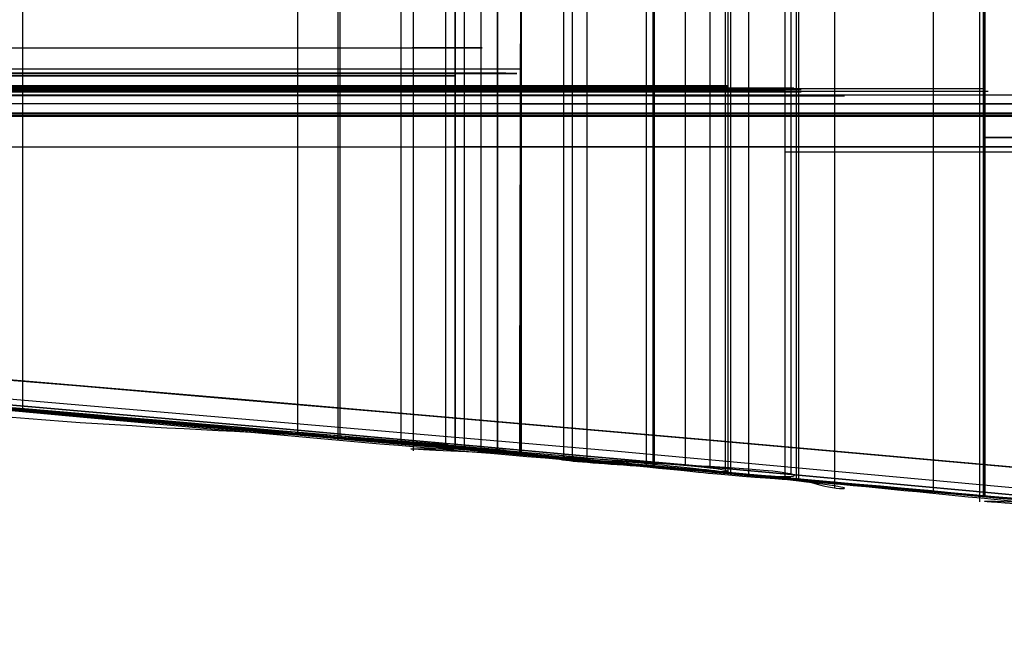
# Model space of a CAD drawing. Header units: millimetres. Extents: x -70 to 70, y -74 to 66.
# Tile 23 of 66: x -12.7895 to -12.7165, y 9.9316 to 9.9765. Entities that reach past the tile are written whole.
import ezdxf

# ---------------------------------------------------------------- set-up
doc = ezdxf.new("R2010")
doc.units = ezdxf.units.MM
doc.header["$MEASUREMENT"] = 0
doc.layers.add('Predefinito', color=7, linetype='Continuous', true_color=0x000000)

msp = doc.modelspace()

# ---------------------------------------------------------------- linework, layer by layer
at = {"layer": 'Predefinito', "color": 9, "true_color": 0xc4c4c4}
msp.add_line((-13.12070037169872, 9.972364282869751, 60.25387474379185), (-12.75720266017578, 9.972364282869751, 59.96442472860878), dxfattribs=at)
for centre, radius, start, end in [((3.552713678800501e-14, -4.000000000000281, 1.999999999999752), 70.00000000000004, 90.00000000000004, 179.9999999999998), ((8.526512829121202e-14, -4.00000000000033, 3.999999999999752), 70.00000000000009, 90.00000000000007, 179.9999999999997), ((0, -4.000000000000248, 2.999999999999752), 70, 90, 270.0000000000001), ((0, -4.000000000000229), 65, 90, 180.0000000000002), ((-2.842170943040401e-14, -4.000000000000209, 1.999999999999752), 64.99999999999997, 89.99999999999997, 180.0000000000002), ((0, -4.000000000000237, 0.9999999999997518), 65, 90.00000000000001, 270), ((-3.176264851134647e-08, -3.99999996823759, 1.999999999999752), 24.99999996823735, 89.99999999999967, 180.0000000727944), ((8.881784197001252e-15, -4.000000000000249), 25.00000000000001, 90.00000000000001, 179.9999999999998), ((0, -4.000000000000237, 0.9999999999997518), 25, 90.00000000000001, 270), ((-14, -4.000000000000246, 215.4999999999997), 14, 359.9999999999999, 90.00000007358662), ((-14, -4.000000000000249, 455.4999999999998), 14, 359.9999999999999, 90), ((-14, -4.000000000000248, 5.99999999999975), 14, 270, 90), ((-14, -4.000000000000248, 335.5), 14, 270, 90), ((-14, -4.000000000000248, 110.75), 14, 270, 90)]:
    msp.add_arc(centre, radius, start, end, dxfattribs=at)
for points, knots in [([(-13.99999999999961, 9.999999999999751, 67.66421547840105), (-13.56519959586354, 10.0000461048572, 67.66261225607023), (-13.18600159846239, 9.978201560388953, 67.64388655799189), (-12.85897855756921, 9.953922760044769, 67.62539527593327), (-12.81100182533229, 9.949823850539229, 67.62175010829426), (-12.78864985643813, 9.946494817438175, 67.62054385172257), (-12.77056505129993, 9.94600706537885, 67.6214918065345), (-12.74097370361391, 9.943711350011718, 67.64288784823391), (-12.76267887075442, 9.944745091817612, 67.69763902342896), (-12.75970388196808, 9.94470894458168, 67.77213005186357), (-12.75762328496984, 9.944704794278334, 67.78722106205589), (-12.75594122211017, 9.94477388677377, 67.82749319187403), (-12.75796033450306, 9.944760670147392, 67.8564352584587), (-12.75845604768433, 9.944786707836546, 67.88866983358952), (-12.75838813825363, 9.944818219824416, 67.8946892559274), (-12.75766440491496, 9.944994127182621, 67.90540428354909), (-12.75656182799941, 9.944936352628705, 67.91012253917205), (-12.77310832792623, 9.946225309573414, 67.91889761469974), (-12.82360823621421, 9.950858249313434, 67.91427782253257), (-12.98557425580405, 9.963555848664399, 67.89576679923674), (-13.08927384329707, 9.971047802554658, 67.88428909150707), (-13.28171681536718, 9.9817954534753, 67.87014024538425), (-13.35356503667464, 9.985219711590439, 67.86571709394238), (-13.46754978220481, 9.990097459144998, 67.86079916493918), (-13.51360025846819, 9.991159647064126, 67.85923902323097), (-13.59199813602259, 9.994236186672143, 67.85750538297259), (-13.61390182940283, 9.996787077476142, 67.85715858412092), (-13.65832363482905, 9.997891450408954, 67.85719087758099)], [-1, -1, -1, -1, -0.7405826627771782, -0.7405826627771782, -0.6211689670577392, -0.6211689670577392, -0.5180893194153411, -0.5180893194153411, -0.2579687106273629, -0.2579687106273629, -0.1929431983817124, -0.1929431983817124, -0.1279176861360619, -0.1279176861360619, -0.1119279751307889, -0.1119279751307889, -0.09593826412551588, -0.09593826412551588, -0.0639588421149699, -0.0639588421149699, -0.0319794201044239, -0.0319794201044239, -0.0159897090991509, -0.0159897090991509, -0.007994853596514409, -0.007994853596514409, 0, 0, 0, 0]), ([(-2.179203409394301, 3.500416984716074, 91.60000026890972), (-2.179203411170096, 3.50040028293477, 92.68578704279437), (-2.23676378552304, 3.592388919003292, 93.46998791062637), (-2.3427163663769, 3.75391770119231, 94.60344462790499), (-2.400324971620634, 3.840297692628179, 95.03114135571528), (-2.573954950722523, 4.094018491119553, 96.15430103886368), (-2.694592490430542, 4.260365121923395, 96.69140670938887), (-3.058121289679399, 4.743164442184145, 98.10999676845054), (-3.304245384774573, 5.041168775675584, 98.75746947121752), (-4.043931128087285, 5.871365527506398, 100.4209758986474), (-4.54005561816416, 6.343148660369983, 101.1186851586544), (-6.029860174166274, 7.579117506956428, 102.8352841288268), (-7.025641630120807, 8.189752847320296, 103.4496708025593), (-9.017435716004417, 9.130205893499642, 104.3746807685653), (-10.01391524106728, 9.46225636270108, 104.6559898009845), (-12.00668435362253, 9.900571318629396, 105.0231006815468), (-13.00319667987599, 10.0000124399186, 105.0999972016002), (-14, 9.999999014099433, 105.0999972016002)], [-1, -1, -1, -1, -0.9843829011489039, -0.9843829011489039, -0.9687658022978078, -0.9687658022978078, -0.9375316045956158, -0.9375316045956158, -0.8750632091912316, -0.8750632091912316, -0.7500603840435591, -0.7500603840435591, -0.5000556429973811, -0.5000556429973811, -0.25004029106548, -0.25004029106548, 0, 0, 0, 0]), ([(-14, 9.999999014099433, 78.10000333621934), (-13.00323454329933, 10.00001243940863, 78.10000333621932), (-12.0067594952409, 9.900536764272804, 78.17692814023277), (-10.01399657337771, 9.462229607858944, 78.5440337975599), (-9.017486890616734, 9.130251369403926, 78.82527634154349), (-7.025668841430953, 8.18975864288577, 79.75032273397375), (-6.029885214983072, 7.579140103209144, 80.36469580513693), (-4.540093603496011, 6.34319773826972, 82.08124182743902), (-4.043960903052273, 5.871370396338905, 82.77903338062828), (-3.304264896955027, 5.04124667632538, 84.44236573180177), (-3.058143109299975, 4.743138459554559, 85.09010105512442), (-2.694612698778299, 4.260434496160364, 86.50837952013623), (-2.573993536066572, 4.094097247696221, 87.04536765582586), (-2.400346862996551, 3.840285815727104, 88.16890336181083), (-2.342733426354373, 3.753947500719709, 88.59638322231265), (-2.236768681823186, 3.592402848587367, 89.72987847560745), (-2.179203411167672, 3.500400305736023, 90.5156958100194), (-2.179203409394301, 3.500416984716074, 91.60000026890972)], [-1, -1, -1, -1, -0.7499687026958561, -0.7499687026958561, -0.4999454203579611, -0.4999454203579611, -0.249941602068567, -0.249941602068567, -0.1249370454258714, -0.1249370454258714, -0.0624685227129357, -0.0624685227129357, -0.03123426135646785, -0.03123426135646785, -0.01561713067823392, -0.01561713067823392, 0, 0, 0, 0]), ([(-12.6935026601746, 9.938904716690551, 64.88790580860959), (-12.91085798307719, 9.95927749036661, 64.88867774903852), (-13.12793321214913, 9.9745503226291, 64.89201066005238), (-13.45448230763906, 9.989827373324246, 64.89575531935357), (-13.56362274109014, 9.993647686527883, 64.8965680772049), (-13.78176757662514, 9.998731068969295, 64.89479622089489), (-13.89066583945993, 9.999999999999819, 64.89286787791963), (-13.9999999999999, 9.999999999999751, 64.88395947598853)], [-1, -1, -1, -1, -0.5000485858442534, -0.5000485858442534, -0.2497364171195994, -0.2497364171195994, 0, 0, 0, 0]), ([(-14.00000000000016, 9.999999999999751, 64.61891371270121), (-13.89078580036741, 9.999999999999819, 64.62911656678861), (-13.78120102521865, 9.998729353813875, 64.63087330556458), (-13.56287751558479, 9.993642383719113, 64.62972964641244), (-13.45387704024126, 9.989819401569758, 64.62581749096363), (-13.12766255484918, 9.97453580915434, 64.61277497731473), (-12.91067729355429, 9.959260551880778, 64.60999051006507), (-12.6935026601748, 9.938904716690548, 64.60370580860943)], [-1, -1, -1, -1, -0.7503622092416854, -0.7503622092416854, -0.5000706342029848, -0.5000706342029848, 0, 0, 0, 0]), ([(-12.7425026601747, 9.94341064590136, 68.94270580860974), (-12.74255291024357, 9.943415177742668, 69.01184230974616), (-12.73819071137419, 9.943059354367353, 69.03077269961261), (-12.7339289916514, 9.942616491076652, 69.07960749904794), (-12.73305730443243, 9.942919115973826, 69.10326466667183), (-12.7299624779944, 9.94198021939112, 69.12503132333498), (-12.72899864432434, 9.941772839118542, 69.12901829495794), (-12.72793647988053, 9.941784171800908, 69.13593043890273), (-12.72851524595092, 9.942002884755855, 69.1387892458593), (-12.74770011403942, 9.94399635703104, 69.14392007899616), (-12.78635360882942, 9.947596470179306, 69.14187920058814), (-13.06054776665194, 9.969652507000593, 69.11566695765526), (-13.47746915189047, 10.00000000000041, 69.07621972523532), (-14.00000000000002, 9.999999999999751, 69.07069466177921)], [-1, -1, -1, -1, -0.7499366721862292, -0.7499366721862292, -0.4998666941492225, -0.4998666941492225, -0.4373587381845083, -0.4373587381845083, -0.3748507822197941, -0.3748507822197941, -0.2498177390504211, -0.2498177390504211, 0, 0, 0, 0]), ([(-12.74740266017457, 9.943851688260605, 62.15370580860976), (-12.74706028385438, 9.943820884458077, 62.19128013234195), (-12.739289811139, 9.94311776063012, 62.22942303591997), (-12.73020846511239, 9.942298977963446, 62.28847212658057), (-12.7311230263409, 9.942275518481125, 62.30580944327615), (-12.73980087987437, 9.943004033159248, 62.32674258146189), (-12.7439637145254, 9.943532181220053, 62.33320920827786), (-12.78585766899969, 9.947275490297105, 62.33753223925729), (-12.82368487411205, 9.950668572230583, 62.33403101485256), (-12.96237532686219, 9.961668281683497, 62.32272431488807), (-13.06420464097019, 9.96942838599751, 62.31595598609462), (-13.27992779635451, 9.981649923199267, 62.30981045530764), (-13.36184119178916, 9.9857163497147, 62.30823904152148), (-13.50020762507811, 9.991189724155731, 62.30665287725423), (-13.54908877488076, 9.992644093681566, 62.30625179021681), (-13.65176717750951, 9.995685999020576, 62.30572327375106), (-13.70490854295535, 9.997995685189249, 62.30559538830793), (-13.76160451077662, 9.998989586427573, 62.30560753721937)], [-1, -1, -1, -1, -0.7499731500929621, -0.7499731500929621, -0.4999408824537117, -0.4999408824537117, -0.374923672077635, -0.374923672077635, -0.2498660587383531, -0.2498660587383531, -0.1249401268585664, -0.1249401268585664, -0.06247006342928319, -0.06247006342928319, -0.0312350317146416, -0.0312350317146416, 0, 0, 0, 0]), ([(-13.76158376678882, 9.998989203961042, 62.00180158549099), (-13.50689916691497, 9.994524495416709, 62.0019295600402), (-13.31539032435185, 9.983956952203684, 61.99572904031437), (-13.02189597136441, 9.966644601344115, 61.98246782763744), (-12.92984562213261, 9.959165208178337, 61.9757444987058), (-12.75211788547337, 9.944778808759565, 61.9612502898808), (-12.74059669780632, 9.943434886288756, 61.96004820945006), (-12.73232505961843, 9.942451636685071, 61.97821010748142), (-12.73044357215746, 9.942695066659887, 61.99765371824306), (-12.73682604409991, 9.943411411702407, 62.06878155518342), (-12.74776638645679, 9.943884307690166, 62.11379535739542), (-12.74740266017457, 9.943851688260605, 62.15370580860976)], [-1, -1, -1, -1, -0.8748319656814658, -0.8748319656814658, -0.7495708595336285, -0.7495708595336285, -0.4997012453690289, -0.4997012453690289, -0.2498564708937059, -0.2498564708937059, 0, 0, 0, 0]), ([(-12.7523026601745, 9.944290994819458, 59.35820580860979), (-12.75344877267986, 9.944393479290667, 59.39729158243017), (-12.74403850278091, 9.94386914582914, 59.43873307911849), (-12.7353340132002, 9.943058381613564, 59.49928130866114), (-12.73637850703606, 9.94277194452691, 59.51449511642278), (-12.7445860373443, 9.94363958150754, 59.53513720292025), (-12.74663179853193, 9.943932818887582, 59.54241843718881), (-12.78276253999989, 9.947053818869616, 59.54883410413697), (-12.81735641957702, 9.950121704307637, 59.54638195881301), (-12.95219802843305, 9.960896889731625, 59.53436973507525), (-13.05258988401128, 9.968704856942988, 59.52612812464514), (-13.26928753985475, 9.981085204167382, 59.5172024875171), (-13.35201316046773, 9.985276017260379, 59.51467771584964), (-13.53988160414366, 9.992798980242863, 59.51110700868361), (-13.64393710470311, 9.996928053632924, 59.51006511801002), (-13.76150767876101, 9.998988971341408, 59.51010997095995)], [-1, -1, -1, -1, -0.7499044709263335, -0.7499044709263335, -0.4998179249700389, -0.4998179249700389, -0.3746900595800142, -0.3746900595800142, -0.2496869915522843, -0.2496869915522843, -0.1248512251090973, -0.1248512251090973, -0.06242561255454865, -0.06242561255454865, 0, 0, 0, 0]), ([(-13.75438546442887, 9.998922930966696, 59.20630518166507), (-13.69740662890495, 9.997923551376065, 59.20630514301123), (-13.64480063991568, 9.995330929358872, 59.20604800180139), (-13.54196312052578, 9.992681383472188, 59.20507947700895), (-13.49343270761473, 9.990900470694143, 59.20437510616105), (-13.35550040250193, 9.985442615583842, 59.20171551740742), (-13.27401628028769, 9.981348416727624, 59.19921759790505), (-13.05982579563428, 9.969172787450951, 59.19041420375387), (-12.95962198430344, 9.961469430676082, 59.18239633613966), (-12.82434557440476, 9.950815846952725, 59.17039011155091), (-12.78805476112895, 9.947447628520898, 59.16726839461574), (-12.74846065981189, 9.943959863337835, 59.17216016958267), (-12.74507249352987, 9.943658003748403, 59.17880613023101), (-12.73637437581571, 9.94287972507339, 59.1992006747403), (-12.73594991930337, 9.942844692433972, 59.21748546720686), (-12.7432668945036, 9.943414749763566, 59.26698723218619), (-12.74628906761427, 9.943587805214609, 59.28565645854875), (-12.74992524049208, 9.943932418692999, 59.32260468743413), (-12.75021254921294, 9.944103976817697, 59.34075726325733), (-12.7523026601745, 9.944290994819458, 59.35820580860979)], [-1, -1, -1, -1, -0.968774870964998, -0.968774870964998, -0.9375497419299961, -0.9375497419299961, -0.8750994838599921, -0.8750994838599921, -0.7501138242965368, -0.7501138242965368, -0.6249196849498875, -0.6249196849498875, -0.4999143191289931, -0.4999143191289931, -0.2499521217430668, -0.2499521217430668, -0.124976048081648, -0.124976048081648, 0, 0, 0, 0]), ([(-13.72501150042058, 9.998649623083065, 63.01120580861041), (-13.63756582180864, 9.996931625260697, 62.93846138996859), (-13.52765167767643, 9.992303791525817, 62.89054474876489), (-13.29771108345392, 9.982622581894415, 62.85412904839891), (-13.1788660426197, 9.976333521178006, 62.86736110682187), (-12.96557087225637, 9.962145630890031, 62.95154429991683), (-12.87110910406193, 9.954588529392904, 63.02283091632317), (-12.73569726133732, 9.942940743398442, 63.21182610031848), (-12.69478915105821, 9.939076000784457, 63.32641718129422), (-12.69351157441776, 9.938967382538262, 63.56100517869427), (-12.73399495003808, 9.942846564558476, 63.67634390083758), (-12.86684643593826, 9.95422021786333, 63.86536900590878), (-12.96028022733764, 9.961766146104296, 63.9364570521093), (-13.27920269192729, 9.983042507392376, 64.06388556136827), (-13.54516909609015, 9.995116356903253, 64.03868660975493), (-13.72501150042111, 9.998649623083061, 63.89810580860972)], [-1, -1, -1, -1, -0.8757389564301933, -0.8757389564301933, -0.7514205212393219, -0.7514205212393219, -0.627171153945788, -0.627171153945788, -0.5026151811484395, -0.5026151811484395, -0.3771471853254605, -0.3771471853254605, -0.2511315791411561, -0.2511315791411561, 0, 0, 0, 0]), ([(-12.75720266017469, 9.944728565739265, 61.71760580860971), (-12.75590338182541, 9.944612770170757, 61.72746542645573), (-12.75223189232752, 9.944501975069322, 61.7389177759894), (-12.75545422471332, 9.944791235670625, 61.75591877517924), (-12.76272718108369, 9.945212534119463, 61.76125844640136), (-12.79266523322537, 9.947863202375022, 61.77193299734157), (-12.82019205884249, 9.950218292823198, 61.77328791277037), (-12.88956264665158, 9.955969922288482, 61.77777122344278), (-12.93051633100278, 9.959144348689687, 61.77577861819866), (-13.04565167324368, 9.967646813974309, 61.76275653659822), (-13.11364336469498, 9.972246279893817, 61.74619166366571), (-13.26582461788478, 9.980927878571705, 61.72984978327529), (-13.34627723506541, 9.984896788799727, 61.72642857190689), (-13.46827604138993, 9.990019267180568, 61.72310428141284), (-13.50917852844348, 9.99116482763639, 61.72229687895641), (-13.59052335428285, 9.993823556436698, 61.7203954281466), (-13.63083955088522, 9.997124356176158, 61.71930573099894), (-13.67066242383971, 9.998062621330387, 61.71762224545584)], [-1, -1, -1, -1, -0.9686932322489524, -0.9686932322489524, -0.9373864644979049, -0.9373864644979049, -0.8747729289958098, -0.8747729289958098, -0.7498123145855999, -0.7498123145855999, -0.4998857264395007, -0.4998857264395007, -0.2499580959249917, -0.2499580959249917, -0.1249886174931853, -0.1249886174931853, 0, 0, 0, 0]), ([(-12.71789133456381, 9.941179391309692, 65.8580247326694), (-12.72651738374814, 9.941972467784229, 65.86457033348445), (-12.85522434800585, 9.954194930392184, 65.97399028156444), (-13.11635711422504, 9.972365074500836, 66.20358018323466), (-13.21489509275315, 9.978160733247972, 66.29114852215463), (-13.3661099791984, 9.985787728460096, 66.42811084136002), (-13.4171186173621, 9.987612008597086, 66.47473266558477), (-13.5179229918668, 9.991422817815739, 66.56798432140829), (-13.56744825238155, 9.996043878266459, 66.61435868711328), (-13.61556372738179, 9.997363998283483, 66.6601532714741)], [-1, -1, -1, -1, -0.5000152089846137, -0.5000152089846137, -0.2500277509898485, -0.2500277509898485, -0.1250374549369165, -0.1250374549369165, 0, 0, 0, 0]), ([(-12.75242867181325, 9.944302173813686, 68.11951254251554), (-12.72575700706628, 9.941915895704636, 68.11800923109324), (-12.70581997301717, 9.940053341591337, 68.15226664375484), (-12.69583124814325, 9.939128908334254, 68.20764091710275), (-12.70302597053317, 9.939861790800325, 68.23437412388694), (-12.71630229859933, 9.940677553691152, 68.28703985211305), (-12.7202316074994, 9.9409304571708, 68.3129386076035), (-12.71275805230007, 9.940701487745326, 68.36515739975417), (-12.7046935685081, 9.939940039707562, 68.39151499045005), (-12.70045553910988, 9.939466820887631, 68.44598819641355), (-12.70355258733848, 9.939931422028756, 68.48189437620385), (-12.73600050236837, 9.94281952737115, 68.50031982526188), (-12.75091076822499, 9.944033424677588, 68.50028277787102), (-12.78010329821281, 9.946597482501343, 68.49980163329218), (-12.7943621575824, 9.947947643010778, 68.49938787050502), (-12.86439012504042, 9.954117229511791, 68.4966178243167), (-12.91634105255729, 9.95808485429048, 68.49214572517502), (-13.0705720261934, 9.969515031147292, 68.47825481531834), (-13.17566074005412, 9.976113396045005, 68.47081124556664), (-13.33727551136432, 9.984378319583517, 68.46293161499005), (-13.3914988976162, 9.987102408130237, 68.46069260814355), (-13.5000249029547, 9.990698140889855, 68.45654554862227), (-13.55376077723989, 9.995741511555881, 68.4546581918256), (-13.60751640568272, 9.997249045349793, 68.45270261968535)], [-1, -1, -1, -1, -0.9373278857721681, -0.9373278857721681, -0.874655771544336, -0.874655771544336, -0.8119947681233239, -0.8119947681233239, -0.7493337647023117, -0.7493337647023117, -0.6868278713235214, -0.6868278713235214, -0.6555749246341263, -0.6555749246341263, -0.6243219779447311, -0.6243219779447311, -0.4994762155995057, -0.4994762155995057, -0.2497832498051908, -0.2497832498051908, -0.1249372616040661, -0.1249372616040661, 0, 0, 0, 0]), ([(-13.58296485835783, 9.996894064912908, 68.14891071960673), (-13.47507173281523, 9.993678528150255, 68.14809816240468), (-13.32100170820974, 9.985324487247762, 68.14490530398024), (-13.01324277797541, 9.965429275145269, 68.13338702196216), (-12.85956790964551, 9.953886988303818, 68.1254338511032), (-12.75242867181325, 9.944302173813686, 68.11951254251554)], [-1, -1, -1, -1, -0.500087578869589, -0.500087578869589, 0, 0, 0, 0]), ([(-13.54863380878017, 9.996361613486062, 65.77480585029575), (-13.50046016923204, 9.99480750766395, 65.77555469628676), (-13.43853177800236, 9.988158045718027, 65.77537882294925), (-13.29916146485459, 9.982559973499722, 65.77382874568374), (-13.22206387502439, 9.978551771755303, 65.77245395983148), (-12.98816446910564, 9.964239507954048, 65.76749742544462), (-12.82892355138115, 9.951379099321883, 65.76308779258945), (-12.71800266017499, 9.941179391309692, 65.7601058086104)], [-1, -1, -1, -1, -0.7501029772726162, -0.7501029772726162, -0.5000748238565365, -0.5000748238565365, 0, 0, 0, 0]), ([(-13.47033623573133, 9.994989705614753, 59.85311236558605), (-13.43004914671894, 9.993464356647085, 59.85260218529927), (-13.39054205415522, 9.986202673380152, 59.85082418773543), (-13.31049071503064, 9.982249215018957, 59.84645145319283), (-13.27046623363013, 9.981208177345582, 59.84387203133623), (-13.19033484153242, 9.976655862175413, 59.83973700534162), (-13.15019160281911, 9.97426024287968, 59.83817912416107), (-13.06953440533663, 9.969096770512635, 59.8378786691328), (-13.02893758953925, 9.966322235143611, 59.8397859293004), (-12.94783260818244, 9.960447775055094, 59.84318214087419), (-12.90736915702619, 9.957347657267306, 59.84432225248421), (-12.84751357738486, 9.952497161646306, 59.83996150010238), (-12.82770199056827, 9.950843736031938, 59.83749637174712), (-12.78847501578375, 9.947509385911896, 59.82967180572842), (-12.769224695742, 9.945819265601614, 59.82321604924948), (-12.74012294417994, 9.943194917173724, 59.81480427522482), (-12.73030206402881, 9.942274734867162, 59.81277494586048), (-12.7098855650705, 9.940263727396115, 59.81392020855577), (-12.69886301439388, 9.939237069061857, 59.81750066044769), (-12.68012516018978, 9.937561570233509, 59.82894344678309), (-12.67251310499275, 9.936902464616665, 59.83671246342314), (-12.66673160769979, 9.936432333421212, 59.85376664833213), (-12.66859159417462, 9.936608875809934, 59.86301160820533), (-12.68182039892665, 9.937829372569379, 59.89102867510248), (-12.69954029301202, 9.939466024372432, 59.90960936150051), (-12.72777893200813, 9.942068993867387, 59.93967307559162), (-12.74127993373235, 9.943309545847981, 59.95221867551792), (-12.75720266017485, 9.944728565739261, 59.96442472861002)], [-1, -1, -1, -1, -0.874951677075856, -0.874951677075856, -0.7499826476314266, -0.7499826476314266, -0.6250290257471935, -0.6250290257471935, -0.5000729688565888, -0.5000729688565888, -0.3751136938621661, -0.3751136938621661, -0.3126364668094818, -0.3126364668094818, -0.2501592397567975, -0.2501592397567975, -0.2189109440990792, -0.2189109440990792, -0.1876626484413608, -0.1876626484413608, -0.1564143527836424, -0.1564143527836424, -0.1251660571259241, -0.1251660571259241, -0.06258302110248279, -0.06258302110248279, 0, 0, 0, 0]), ([(-13.27418252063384, 9.99058566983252, 61.51168204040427), (-13.2583703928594, 9.98976204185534, 61.51077026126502), (-13.24380995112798, 9.98549720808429, 61.5101344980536), (-13.2148632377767, 9.97797485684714, 61.50909864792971), (-13.20017182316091, 9.975675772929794, 61.5086994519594), (-13.17087318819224, 9.974297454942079, 61.50800972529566), (-13.15634042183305, 9.97451844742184, 61.50771830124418), (-13.12729136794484, 9.973359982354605, 61.50706616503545), (-13.11277350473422, 9.972202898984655, 61.50670543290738), (-13.03961431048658, 9.967243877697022, 61.50428866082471), (-12.9791913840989, 9.962935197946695, 61.50038433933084), (-12.89210703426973, 9.956099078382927, 61.4860675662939), (-12.87410605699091, 9.95464140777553, 61.48272154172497), (-12.83676313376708, 9.951606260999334, 61.47496466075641), (-12.81760023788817, 9.949990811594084, 61.47075511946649), (-12.78494243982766, 9.947198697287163, 61.46953508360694), (-12.77146275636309, 9.94599995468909, 61.47257186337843), (-12.75689042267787, 9.944699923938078, 61.49369577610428), (-12.75535077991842, 9.944563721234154, 61.51114220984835), (-12.75467851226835, 9.94450054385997, 61.59993188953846), (-12.76537499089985, 9.945457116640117, 61.6556567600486), (-12.75720266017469, 9.944728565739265, 61.71760580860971)], [-1, -1, -1, -1, -0.9374479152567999, -0.9374479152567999, -0.8748958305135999, -0.8748958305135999, -0.8123965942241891, -0.8123965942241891, -0.7498973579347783, -0.7498973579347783, -0.4999773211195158, -0.4999773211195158, -0.4374946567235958, -0.4374946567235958, -0.3750119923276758, -0.3750119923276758, -0.3125097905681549, -0.3125097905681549, -0.2500075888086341, -0.2500075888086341, 0, 0, 0, 0]), ([(-13.272152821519, 9.990538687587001, 56.92272201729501), (-13.23510019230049, 9.988610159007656, 56.94478451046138), (-13.20014808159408, 9.977323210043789, 56.96560724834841), (-13.13055378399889, 9.970769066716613, 57.01436323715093), (-13.09686649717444, 9.971189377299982, 57.04131820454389), (-13.00053185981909, 9.96544232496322, 57.12820312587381), (-12.94243065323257, 9.96010965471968, 57.19424012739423), (-12.78920188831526, 9.948118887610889, 57.40921899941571), (-12.71542981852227, 9.940989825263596, 57.57470885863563), (-12.67880266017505, 9.937519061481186, 57.74120580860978)], [-1, -1, -1, -1, -0.8758859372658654, -0.8758859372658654, -0.7507737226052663, -0.7507737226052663, -0.5005272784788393, -0.5005272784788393, 0, 0, 0, 0]), ([(-13.16652026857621, 9.974451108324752, 61.50790963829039), (-13.07186946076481, 9.974451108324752, 61.50586574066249), (-12.95190651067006, 9.974451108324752, 61.50404618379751), (-12.756309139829, 9.974451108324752, 61.45577640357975), (-12.75330986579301, 9.974451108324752, 61.58905766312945), (-12.76495833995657, 9.974451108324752, 61.6587506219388), (-12.75720266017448, 9.974451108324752, 61.71760580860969)], [0.2324372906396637, 0.2324372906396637, 0.2324372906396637, 0.2324372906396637, 0.5313520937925, 0.6225016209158, 0.6808165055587, 0.8556941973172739, 0.8556941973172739, 0.8556941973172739, 0.8556941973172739]), ([(-13.13450266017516, 9.973221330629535, 70.30980580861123), (-13.10498770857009, 9.971393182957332, 70.32252143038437), (-13.07524873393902, 9.969483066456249, 70.3344656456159), (-13.01765817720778, 9.965579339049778, 70.36382652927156), (-12.98971855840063, 9.963585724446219, 70.38088559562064), (-12.90914601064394, 9.9576012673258, 70.43818925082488), (-12.85974718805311, 9.953606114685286, 70.48456322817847), (-12.72986809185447, 9.942569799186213, 70.64024397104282), (-12.66765490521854, 9.93647723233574, 70.76613140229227), (-12.6445026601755, 9.934225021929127, 70.89290580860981)], [-1, -1, -1, -1, -0.874984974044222, -0.874984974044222, -0.7499644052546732, -0.7499644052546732, -0.4999670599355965, -0.4999670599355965, 0, 0, 0, 0]), ([(-13.12377128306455, 9.972528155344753, 67.64001335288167), (-12.98733708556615, 9.972528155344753, 67.63328491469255), (-12.8047142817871, 9.972528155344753, 67.62227264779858), (-12.798635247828, 9.972528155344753, 67.62082752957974), (-12.751263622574, 9.972528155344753, 67.62198798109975), (-12.751676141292, 9.972528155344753, 67.66998814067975), (-12.764861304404, 9.972528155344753, 67.74850644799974), (-12.753281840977, 9.972528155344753, 67.81235308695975), (-12.760553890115, 9.972528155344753, 67.89801198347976), (-12.753286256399, 9.972528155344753, 67.92691573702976), (-12.96578639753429, 9.972528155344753, 67.89660620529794), (-13.12338214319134, 9.972528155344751, 67.88268045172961)], [0.2378772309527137, 0.2378772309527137, 0.2378772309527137, 0.2378772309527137, 0.3468727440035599, 0.4274807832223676, 0.5319053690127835, 0.6508395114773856, 0.7697904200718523, 0.8562940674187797, 0.908146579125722, 0.9369392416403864, 0.9657639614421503, 0.9657639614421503, 0.9657639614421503, 0.9657639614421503]), ([(-12.75720266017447, 9.972565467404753, 61.71760580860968), (-12.75585461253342, 9.972565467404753, 61.72783567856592), (-12.74452261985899, 9.972565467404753, 61.76249551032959), (-12.92176702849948, 9.972565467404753, 61.7911276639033), (-13.02581399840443, 9.972565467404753, 61.76173282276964), (-13.12257121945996, 9.972565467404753, 61.74674492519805)], [0.02387064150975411, 0.02387064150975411, 0.02387064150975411, 0.02387064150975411, 0.05181480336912, 0.1047695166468, 0.3895619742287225, 0.3895619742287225, 0.3895619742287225, 0.3895619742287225]), ([(-12.75230266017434, 9.971635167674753, 59.35820580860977), (-12.75277814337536, 9.971635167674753, 59.37442172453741), (-12.74851892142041, 9.971635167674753, 59.41885027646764), (-12.733805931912, 9.971635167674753, 59.49541452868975), (-12.738654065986, 9.971635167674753, 59.52675997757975), (-12.7577427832, 9.971635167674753, 59.55692215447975), (-12.92486624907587, 9.971635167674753, 59.53445760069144), (-13.09642779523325, 9.971635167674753, 59.52494407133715), (-13.10860274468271, 9.971635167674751, 59.52430319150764)], [0.2051205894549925, 0.2051205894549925, 0.2051205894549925, 0.2051205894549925, 0.2829761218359, 0.4159379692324, 0.5928814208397, 0.7115725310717, 0.8302771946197, 0.8390253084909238, 0.8390253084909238, 0.8390253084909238, 0.8390253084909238]), ([(-13.10754868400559, 9.971552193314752, 59.19182430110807), (-13.09561095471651, 9.971552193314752, 59.19118837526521), (-12.9242825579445, 9.971552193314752, 59.18159242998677), (-12.757160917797, 9.971552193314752, 59.15921154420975), (-12.740854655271, 9.971552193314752, 59.18459984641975), (-12.733094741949, 9.971552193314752, 59.21598712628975), (-12.74929170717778, 9.971552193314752, 59.29288924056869), (-12.75036538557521, 9.971552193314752, 59.34203319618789), (-12.75230266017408, 9.971552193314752, 59.35820580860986)], [0.1661761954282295, 0.1661761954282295, 0.1661761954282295, 0.1661761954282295, 0.1776297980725, 0.3360288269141, 0.4944097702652, 0.6527907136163, 0.8688566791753, 0.9807692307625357, 0.9807692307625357, 0.9807692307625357, 0.9807692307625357]), ([(-13.10567589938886, 9.971459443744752, 61.98607477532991), (-13.0931959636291, 9.971459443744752, 61.98543918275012), (-12.94294476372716, 9.97145944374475, 61.9775142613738), (-12.743645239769, 9.97145944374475, 61.95933021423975), (-12.73577092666, 9.97145944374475, 61.96283039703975), (-12.72976005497, 9.97145944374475, 62.00421259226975), (-12.73872048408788, 9.97145944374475, 62.08136613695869), (-12.74760429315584, 9.97145944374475, 62.13157914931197), (-12.7474026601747, 9.97145944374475, 62.15370580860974)], [0.119980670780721, 0.119980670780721, 0.119980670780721, 0.119980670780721, 0.1271125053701, 0.2092544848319, 0.3591259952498, 0.469277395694, 0.5723337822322, 0.6602735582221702, 0.6602735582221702, 0.6602735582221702, 0.6602735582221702]), ([(-12.74740266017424, 9.971356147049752, 62.15370580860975), (-12.74694772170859, 9.971356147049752, 62.20362952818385), (-12.72661989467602, 9.971356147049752, 62.27993088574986), (-12.735082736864, 9.971356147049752, 62.32014169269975), (-12.751395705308, 9.971356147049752, 62.34560888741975), (-12.91974238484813, 9.971356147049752, 62.32352982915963), (-13.09255450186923, 9.971356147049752, 62.31590824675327), (-13.10491802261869, 9.971356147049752, 62.31539954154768)], [0.01923076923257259, 0.01923076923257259, 0.01923076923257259, 0.01923076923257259, 0.3392768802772, 0.4986972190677, 0.6581175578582, 0.8175561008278, 0.8294057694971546, 0.8294057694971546, 0.8294057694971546, 0.8294057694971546]), ([(-12.73270266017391, 9.971261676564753, 71.51520580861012), (-12.74342376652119, 9.971261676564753, 71.54858596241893), (-12.78316022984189, 9.971261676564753, 71.64534505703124), (-12.8687087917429, 9.971261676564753, 71.58079428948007), (-12.90910266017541, 9.971261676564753, 71.57400580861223)], [0.01923076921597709, 0.01923076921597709, 0.01923076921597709, 0.01923076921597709, 0.4626824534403, 0.9807692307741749, 0.9807692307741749, 0.9807692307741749, 0.9807692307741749]), ([(-12.80130266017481, 9.971174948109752, 68.74670580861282), (-12.7538288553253, 9.971174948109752, 68.74375923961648), (-12.71562424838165, 9.971174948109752, 68.76965664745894), (-12.74247565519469, 9.971174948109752, 68.90555103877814), (-12.74250266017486, 9.971174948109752, 68.94270580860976)], [0.01923076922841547, 0.01923076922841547, 0.01923076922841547, 0.01923076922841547, 0.500346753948, 0.9807692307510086, 0.9807692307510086, 0.9807692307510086, 0.9807692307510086]), ([(-12.74250266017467, 9.970884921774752, 68.94270580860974), (-12.74254645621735, 9.970884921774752, 69.00296254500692), (-12.733985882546, 9.970884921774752, 69.05662839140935), (-12.732949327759, 9.970884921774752, 69.12585158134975), (-12.72194499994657, 9.970884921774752, 69.15066680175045), (-12.95427859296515, 9.970884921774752, 69.12500492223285), (-13.09757229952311, 9.970884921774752, 69.11310057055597)], [0.01923076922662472, 0.01923076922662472, 0.01923076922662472, 0.01923076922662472, 0.2299528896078, 0.5471803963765, 0.7039371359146, 0.815342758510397, 0.815342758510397, 0.815342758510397, 0.815342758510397]), ([(-12.75236986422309, 9.97028997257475, 68.11950938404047), (-12.73047861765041, 9.97028997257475, 68.11836981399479), (-12.674059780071, 9.97028997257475, 68.19373228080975), (-12.745735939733, 9.97028997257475, 68.30987020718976), (-12.687645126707, 9.97028997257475, 68.41674185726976), (-12.717692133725, 9.97028997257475, 68.50041645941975), (-12.849282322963, 9.97028997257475, 68.49997615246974), (-12.96432603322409, 9.97028997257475, 68.48706685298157), (-13.06950444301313, 9.97028997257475, 68.47871651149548), (-13.08836742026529, 9.97028997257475, 68.4773126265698)], [0.03243719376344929, 0.03243719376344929, 0.03243719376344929, 0.03243719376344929, 0.07729963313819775, 0.1760868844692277, 0.2773617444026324, 0.3048187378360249, 0.3355499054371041, 0.5181726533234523, 0.5577960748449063, 0.5577960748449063, 0.5577960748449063, 0.5577960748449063]), ([(-13.07772313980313, 9.969604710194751, 62.90730633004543), (-13.00241309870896, 9.969604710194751, 62.93622432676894), (-12.80044437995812, 9.969604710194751, 63.06109214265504), (-12.62411790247, 9.969604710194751, 63.44638139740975), (-12.80138926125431, 9.969604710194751, 63.83308238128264), (-13.00284063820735, 9.969604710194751, 63.95490587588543), (-13.07785185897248, 9.969604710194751, 63.98332271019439)], [0.2707755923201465, 0.2707755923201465, 0.2707755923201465, 0.2707755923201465, 0.3502835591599, 0.5014424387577, 0.6526210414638, 0.7318451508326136, 0.7318451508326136, 0.7318451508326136, 0.7318451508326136]), ([(-12.693502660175, 9.969452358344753, 64.88790580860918), (-12.78976674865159, 9.969452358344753, 64.88824769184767), (-12.91703898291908, 9.969452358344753, 64.88900909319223), (-13.04428167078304, 9.969452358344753, 64.89054820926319), (-13.07527606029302, 9.969452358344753, 64.89094739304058)], [0.01923076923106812, 0.01923076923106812, 0.01923076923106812, 0.01923076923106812, 0.2317017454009, 0.3001240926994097, 0.3001240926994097, 0.3001240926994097, 0.3001240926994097]), ([(-13.07521527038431, 9.969452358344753, 64.61232456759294), (-13.00649250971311, 9.969452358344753, 64.61073524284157), (-12.87923180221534, 9.969452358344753, 64.60863908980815), (-12.75200498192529, 9.969452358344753, 64.60539877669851), (-12.69350266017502, 9.969452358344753, 64.60370580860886)], [0.6738055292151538, 0.6738055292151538, 0.6738055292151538, 0.6738055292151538, 0.805690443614, 0.9179770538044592, 0.9179770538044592, 0.9179770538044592, 0.9179770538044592]), ([(-13.07470214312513, 9.969383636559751, 59.83827248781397), (-12.96697272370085, 9.969383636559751, 59.84076312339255), (-12.845796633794, 9.969383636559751, 59.85616582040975), (-12.715767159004, 9.969383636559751, 59.80386835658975), (-12.647993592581, 9.969383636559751, 59.84719714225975), (-12.70451031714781, 9.969383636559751, 59.91683305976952), (-12.73629229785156, 9.969383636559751, 59.94839417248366), (-12.75720266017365, 9.969383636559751, 59.96442472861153)], [0.4147175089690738, 0.4147175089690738, 0.4147175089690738, 0.4147175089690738, 0.7172804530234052, 0.7742369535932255, 0.8287399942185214, 0.9007870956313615, 0.9807692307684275, 0.9807692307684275, 0.9807692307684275, 0.9807692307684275]), ([(-12.71800266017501, 9.967800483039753, 65.76010580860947), (-12.67200227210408, 9.967800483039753, 65.75886907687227), (-12.64122831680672, 9.967800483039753, 65.79134981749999), (-12.69920787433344, 9.967800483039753, 65.85048044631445), (-12.7180026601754, 9.967800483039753, 65.85810580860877)], [0.01923076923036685, 0.01923076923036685, 0.01923076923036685, 0.01923076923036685, 0.4993838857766, 0.9807692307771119, 0.9807692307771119, 0.9807692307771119, 0.9807692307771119]), ([(-12.6788026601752, 9.967097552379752, 57.7412058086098), (-12.6705239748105, 9.967097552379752, 57.77886316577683), (-12.62029254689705, 9.967097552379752, 58.08594408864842), (-12.66127010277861, 9.967097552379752, 58.41210267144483), (-12.75720266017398, 9.967097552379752, 58.66730580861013)], [0.1083454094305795, 0.1083454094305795, 0.1083454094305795, 0.1083454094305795, 0.2054304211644, 0.8919299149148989, 0.8919299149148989, 0.8919299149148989, 0.8919299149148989]), ([(-12.64450266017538, 9.96671463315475, 70.89290580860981), (-12.64019529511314, 9.96671463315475, 70.9164915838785), (-12.62792348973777, 9.96671463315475, 71.1271910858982), (-12.67575263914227, 9.96671463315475, 71.33789197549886), (-12.73270266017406, 9.96671463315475, 71.51520580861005)], [0.1443382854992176, 0.1443382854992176, 0.1443382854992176, 0.1443382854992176, 0.2254569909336, 0.8555550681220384, 0.8555550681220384, 0.8555550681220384, 0.8555550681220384]), ([(-12.73270266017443, 9.942523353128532, 71.51520580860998), (-12.74432751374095, 9.943579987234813, 71.55139977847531), (-12.76499154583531, 9.945476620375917, 71.60015013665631), (-12.82923065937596, 9.950982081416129, 71.61070661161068), (-12.87161969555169, 9.954503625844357, 71.5803050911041), (-12.90910266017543, 9.957433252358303, 71.57400580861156)], [-1, -1, -1, -1, -0.499994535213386, -0.499994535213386, 0, 0, 0, 0]), ([(-12.80130266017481, 9.94858862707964, 68.74670580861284), (-12.75386646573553, 9.944512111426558, 68.74376157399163), (-12.73474330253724, 9.942817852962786, 68.75669274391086), (-12.72903870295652, 9.942168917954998, 68.83754100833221), (-12.74247563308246, 9.94340820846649, 68.90552061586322), (-12.7425026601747, 9.94341064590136, 68.94270580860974)], [-1, -1, -1, -1, -0.4999828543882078, -0.4999828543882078, 0, 0, 0, 0]), ([(-12.67880266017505, 9.937519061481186, 57.74120580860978), (-12.66209573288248, 9.935935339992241, 57.81720083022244), (-12.65311040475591, 9.93499662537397, 57.89480185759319), (-12.64502929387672, 9.934243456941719, 58.05140529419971), (-12.64657258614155, 9.934426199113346, 58.13037964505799), (-12.66727185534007, 9.936430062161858, 58.36617470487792), (-12.70247247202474, 9.939850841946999, 58.52171062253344), (-12.75720266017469, 9.944728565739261, 58.66730580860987)], [-1, -1, -1, -1, -0.7500045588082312, -0.7500045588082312, -0.4999943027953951, -0.4999943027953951, 0, 0, 0, 0]), ([(-12.6445026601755, 9.934225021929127, 70.89290580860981), (-12.6397811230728, 9.933765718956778, 70.91875945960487), (-12.63853456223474, 9.933512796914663, 70.94514182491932), (-12.63750805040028, 9.933316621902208, 70.99782004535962), (-12.6379260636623, 9.933373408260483, 71.02415684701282), (-12.64169869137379, 9.933853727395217, 71.10308029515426), (-12.64757227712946, 9.934528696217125, 71.15558379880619), (-12.67307075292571, 9.936965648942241, 71.31211767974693), (-12.70056684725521, 9.939602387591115, 71.41515098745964), (-12.73270266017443, 9.942523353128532, 71.51520580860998)], [-1, -1, -1, -1, -0.8750111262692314, -0.8750111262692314, -0.7500063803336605, -0.7500063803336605, -0.4999975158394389, -0.4999975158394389, 0, 0, 0, 0]), ([(-12.71800266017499, 9.941179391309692, 65.7601058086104), (-12.67194680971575, 9.93694407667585, 65.75886857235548), (-12.65657775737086, 9.935381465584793, 65.7751114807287), (-12.6701848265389, 9.936698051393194, 65.82090190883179), (-12.69912876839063, 9.939453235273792, 65.85041523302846), (-12.71789133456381, 9.941179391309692, 65.8580247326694)], [-1, -1, -1, -1, -0.4999615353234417, -0.4999615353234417, 0, 0, 0, 0])]:
    msp.add_open_spline(points, degree=3, knots=knots, dxfattribs=at)
for points, degree in [([(-11.99882173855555, 9.856222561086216, 50.10658761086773), (-12.55732881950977, 9.937002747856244, 50.3041319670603), (-13.22200044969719, 10.00000002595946, 50.45005012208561), (-13.99999999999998, 9.999999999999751, 50.44999999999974)], 3), ([(-13.99999999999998, 9.999999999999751, 24.84999999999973), (-13.22200084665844, 10.00000002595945, 24.84994987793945), (-12.5573284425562, 9.93700269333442, 24.99586816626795), (-11.99882173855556, 9.856222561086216, 25.19341238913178)], 3), ([(-12.75720266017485, 9.944728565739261, 59.96442472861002), (-13.17096586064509, 9.981604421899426, 60.29390070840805), (-13.58523240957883, 9.999999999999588, 60.6237775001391), (-14.0000000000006, 9.999999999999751, 60.95405326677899)], 3), ([(-12.78925053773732, 9.947552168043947, 62.33604241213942), (-12.78925053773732, 9.973747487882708, 62.33604241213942), (-12.78925053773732, 9.999942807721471, 62.33604241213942)], 2), ([(-12.76886795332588, 9.94577644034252, 59.82361555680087), (-12.76886795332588, 9.97288822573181, 59.82361555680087), (-12.76886795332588, 10.0000000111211, 59.82361555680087)], 2), ([(-12.76587590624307, 9.94534808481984, 68.50003608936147), (-12.76587590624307, 9.972674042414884, 68.50003608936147), (-12.76587590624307, 10.00000000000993, 68.50003608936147)], 2), ([(-12.76572029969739, 9.945487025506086, 61.48106789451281), (-12.76572029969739, 9.972743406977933, 61.48106789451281), (-12.76572029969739, 9.999999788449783, 61.48106789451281)], 2), ([(-12.76119211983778, 9.945153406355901, 67.62859203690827), (-12.76119211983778, 9.972576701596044, 67.62859203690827), (-12.76119211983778, 9.999999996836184, 67.62859203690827)], 2), ([(-12.760281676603, 9.944579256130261, 67.75677930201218), (-12.760281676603, 9.972289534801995, 67.75677930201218), (-12.760281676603, 9.99999981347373, 67.75677930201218)], 2), ([(-12.75789325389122, 9.944779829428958, 67.90154667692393), (-12.75789325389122, 9.972405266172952, 67.90154667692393), (-12.75789325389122, 10.00003070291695, 67.90154667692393)], 2), ([(-12.75720266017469, 9.944728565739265, 61.71760580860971), (-12.75720266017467, 9.972364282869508, 61.71760580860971), (-12.75720266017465, 9.999999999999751, 61.71760580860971)], 2), ([(-12.75720266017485, 9.944728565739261, 59.96442472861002), (-12.75720266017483, 9.972364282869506, 59.96442472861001), (-12.75720266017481, 9.999999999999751, 59.96442472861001)], 2), ([(-12.75720266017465, 9.999999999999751, 58.66730580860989), (-12.75720266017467, 9.972364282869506, 58.66730580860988), (-12.75720266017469, 9.944728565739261, 58.66730580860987)], 2), ([(-12.75720266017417, 9.944728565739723, 61.71760580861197), (-12.75720266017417, 9.972364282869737, 61.71760580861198), (-12.75720266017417, 9.999999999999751, 61.71760580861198)], 2), ([(-12.75650938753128, 9.944661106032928, 67.8352476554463), (-12.75650938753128, 9.972329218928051, 67.8352476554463), (-12.75650938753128, 9.999997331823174, 67.8352476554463)], 2), ([(-12.75525105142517, 9.9445531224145, 61.53952452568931), (-12.75525105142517, 9.972276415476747, 61.5395245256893), (-12.75525105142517, 9.999999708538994, 61.5395245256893)], 2), ([(-12.75405648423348, 9.944664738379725, 61.74840043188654), (-12.75405648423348, 9.972332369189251, 61.74840043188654), (-12.75405648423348, 9.999999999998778, 61.74840043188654)], 2), ([(-12.75402140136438, 9.944386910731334, 67.67604063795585), (-12.75402140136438, 9.972193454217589, 67.67604063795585), (-12.75402140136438, 9.999999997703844, 67.67604063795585)], 2), ([(-12.75230266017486, 9.999999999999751, 68.11950580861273), (-12.75234464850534, 9.98143405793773, 68.11950796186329), (-12.75238665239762, 9.962868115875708, 68.11951020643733), (-12.75242867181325, 9.944302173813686, 68.11951254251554)], 3), ([(-12.75230266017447, 9.999999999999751, 59.35820580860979), (-12.75230266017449, 9.972145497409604, 59.35820580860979), (-12.7523026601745, 9.944290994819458, 59.35820580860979)], 2), ([(-12.75230266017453, 9.944290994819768, 59.35820580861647), (-12.75230266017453, 9.972145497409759, 59.35820580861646), (-12.75230266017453, 9.999999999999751, 59.35820580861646)], 2), ([(-12.75230266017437, 9.944290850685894, 68.11950580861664), (-12.75230266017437, 9.972145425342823, 68.11950580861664), (-12.75230266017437, 9.999999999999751, 68.11950580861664)], 2), ([(-12.74912218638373, 9.944148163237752, 59.40685476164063), (-12.74912218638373, 9.972074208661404, 59.40685476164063), (-12.74912218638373, 10.00000025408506, 59.40685476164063)], 2), ([(-12.74848596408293, 9.943797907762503, 59.30817933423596), (-12.74848596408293, 9.971897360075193, 59.30817933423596), (-12.74848596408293, 9.99999681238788, 59.30817933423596)], 2), ([(-12.74740266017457, 9.943851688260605, 62.15370580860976), (-12.74740266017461, 9.971925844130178, 62.15370580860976), (-12.74740266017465, 9.999999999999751, 62.15370580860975)], 2), ([(-12.74299408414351, 9.943477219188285, 59.53098433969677), (-12.74299408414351, 9.971737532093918, 59.53098433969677), (-12.74299408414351, 9.999997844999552, 59.53098433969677)], 2), ([(-12.74250266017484, 9.999999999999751, 68.94270580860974), (-12.74250266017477, 9.971705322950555, 68.94270580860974), (-12.7425026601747, 9.94341064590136, 68.94270580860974)], 2), ([(-12.74250266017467, 9.94341064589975, 68.94270580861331), (-12.74250266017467, 9.97170532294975, 68.94270580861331), (-12.74250266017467, 9.999999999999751, 68.94270580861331)], 2), ([(-12.74241896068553, 9.94342052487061, 59.18503349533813), (-12.74241896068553, 9.971709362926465, 59.18503349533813), (-12.74241896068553, 9.999998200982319, 59.18503349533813)], 2), ([(-12.7401021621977, 9.943545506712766, 62.08561167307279), (-12.7401021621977, 9.971745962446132, 62.08561167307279), (-12.7401021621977, 9.999946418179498, 62.08561167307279)], 2), ([(-12.73828455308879, 9.943320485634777, 59.47963846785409), (-12.73828455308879, 9.971660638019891, 59.47963846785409), (-12.73828455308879, 10.00000079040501, 59.47963846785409)], 2), ([(-12.73714143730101, 9.942908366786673, 59.21923529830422), (-12.73714143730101, 9.971448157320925, 59.21923529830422), (-12.73714143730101, 9.999987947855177, 59.21923529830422)], 2), ([(-12.73694927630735, 9.942928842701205, 69.04575586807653), (-12.73694927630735, 9.971464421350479, 69.04575586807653), (-12.73694927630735, 9.999999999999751, 69.04575586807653)], 2), ([(-12.73674560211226, 9.942747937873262, 62.31936919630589), (-12.73674560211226, 9.971373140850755, 62.31936919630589), (-12.73674560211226, 9.999998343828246, 62.31936919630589)], 2), ([(-12.73541469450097, 9.942815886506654, 61.97219858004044), (-12.73541469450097, 9.971172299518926, 61.97219858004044), (-12.73541469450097, 9.999528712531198, 61.97219858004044)], 2), ([(-12.73270266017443, 9.942523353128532, 71.51520580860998), (-12.73270266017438, 9.971261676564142, 71.51520580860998), (-12.73270266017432, 9.999999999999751, 71.51520580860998)], 2), ([(-12.73270266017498, 9.942523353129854, 71.51520580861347), (-12.73270266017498, 9.971261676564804, 71.51520580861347), (-12.73270266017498, 9.999999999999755, 71.51520580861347)], 2), ([(-12.73227800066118, 9.942853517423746, 62.01311493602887), (-12.73227800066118, 9.971315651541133, 62.01311493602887), (-12.73227800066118, 9.99977778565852, 62.01311493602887)], 2), ([(-12.73188416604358, 9.942492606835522, 68.79721425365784), (-12.73188416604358, 9.971246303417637, 68.79721425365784), (-12.73188416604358, 9.99999999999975, 68.79721425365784)], 2), ([(-12.73169702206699, 9.942437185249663, 62.28494130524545), (-12.73169702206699, 9.97121310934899, 62.28494130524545), (-12.73169702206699, 9.999989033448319, 62.28494130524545)], 2), ([(-12.72903667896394, 9.941814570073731, 69.1296104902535), (-12.72903667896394, 9.970907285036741, 69.1296104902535), (-12.72903667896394, 9.999999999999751, 69.1296104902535)], 2), ([(-12.72171370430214, 9.94154341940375, 68.49187634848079), (-12.72171370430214, 9.970771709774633, 68.49187634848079), (-12.72171370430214, 10.00000000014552, 68.49187634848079)], 2), ([(-12.71827833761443, 9.940794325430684, 68.30847345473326), (-12.71827833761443, 9.970397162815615, 68.30847345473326), (-12.71827833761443, 10.00000000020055, 68.30847345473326)], 2), ([(-12.71800266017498, 9.999999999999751, 65.7601058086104), (-12.71800266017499, 9.970589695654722, 65.7601058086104), (-12.71800266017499, 9.941179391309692, 65.7601058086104)], 2), ([(-12.71800266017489, 9.94117939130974, 65.76010580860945), (-12.71800266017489, 9.970589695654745, 65.76010580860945), (-12.71800266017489, 9.999999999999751, 65.76010580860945)], 2), ([(-12.71800266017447, 9.941179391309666, 65.8581058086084), (-12.71800266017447, 9.97058969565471, 65.8581058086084), (-12.71800266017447, 9.999999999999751, 65.8581058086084)], 2), ([(-12.71789133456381, 9.941179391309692, 65.8580247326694), (-12.7178913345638, 9.970589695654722, 65.8580247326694), (-12.7178913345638, 9.999999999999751, 65.85802473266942)], 2), ([(-13.1289357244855, 9.972876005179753, 68.13767424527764), (-13.00335906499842, 9.972876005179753, 68.13270574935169), (-12.87782739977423, 9.972876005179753, 68.12644298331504), (-12.75236402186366, 9.972876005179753, 68.1195091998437)], 3), ([(-12.75720266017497, 9.972364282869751, 58.66730580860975), (-12.77920012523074, 9.972364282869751, 58.72582423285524), (-12.79544101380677, 9.972364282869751, 58.78660940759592), (-12.82090266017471, 9.972364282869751, 58.84370580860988)], 3), ([(-13.10661369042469, 9.971438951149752, 65.7699887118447), (-12.96308879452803, 9.971438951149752, 65.76680306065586), (-12.81998207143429, 9.971438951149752, 65.76284755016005), (-12.71800266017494, 9.971438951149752, 65.76010580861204)], 3), ([(-12.717668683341, 9.971203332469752, 65.85786258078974), (-12.72284051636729, 9.971203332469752, 65.8613263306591), (-12.88891832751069, 9.971203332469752, 66.00251549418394), (-13.10257030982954, 9.971203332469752, 66.19166771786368)], 3), ([(-13.09856069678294, 9.97096872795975, 57.04092347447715), (-12.88826681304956, 9.97096872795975, 57.21543357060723), (-12.73678568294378, 9.97096872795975, 57.47745772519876), (-12.67880266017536, 9.97096872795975, 57.74120580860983)], 3), ([(-13.04029899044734, 9.967112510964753, 70.35232673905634), (-12.84152600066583, 9.967112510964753, 70.45644447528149), (-12.68451626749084, 9.967112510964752, 70.67380388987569), (-12.64450266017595, 9.967112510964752, 70.89290580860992)], 3), ([(-12.75720266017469, 9.944728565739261, 58.66730580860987), (-12.77920007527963, 9.946689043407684, 58.7258240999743), (-12.7954411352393, 9.94810707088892, 58.78660966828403), (-12.82090266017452, 9.950259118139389, 58.84370580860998)], 3)]:
    msp.add_open_spline(points, degree=degree, dxfattribs=at)

doc.saveas('drawing.dxf')
